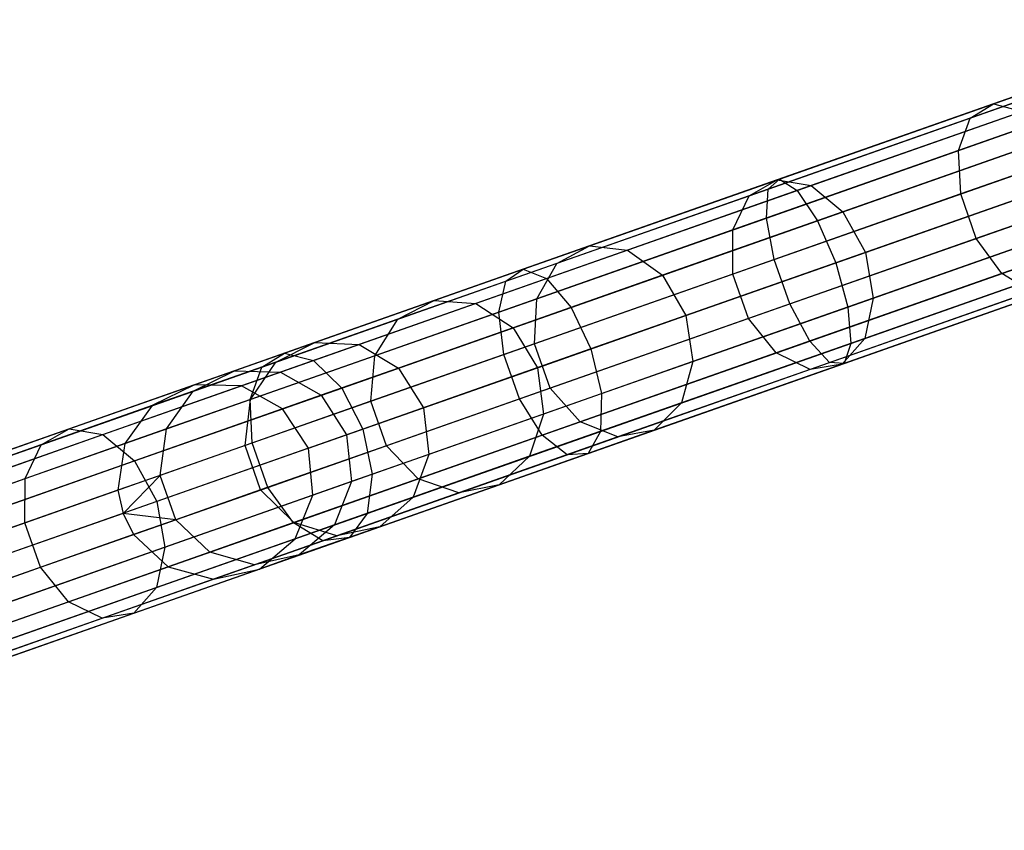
# Model space of a CAD drawing. Extents: x -91 to 91, y -91 to 262.
# Tile 10 of 256: x -80 to -70, y -31 to -23. Entities that reach past the tile are written whole.
import ezdxf

# ---------------------------------------------------------------- set-up
doc = ezdxf.new("R2010")
doc.units = 0
doc.header["$LTSCALE"] = 25.4
doc.layers.get('0').update_dxf_attribs({"linetype": 'CONTINUOUS'})

# ---------------------------------------------------------------- blocks, each defined once
blk = doc.blocks.new('ETE0_STL_1')
at = {"color": 0}
for p, q in [((-67.4011, -22.6745, 317.9055), (-69.8341, -23.5304, 316.4104)), ((-67.4011, -22.6745, 317.9055), (-69.8341, -23.5304, 316.4104)), ((-67.5771, -22.7976, 318.3333), (-70.0681, -23.6739, 316.8025)), ((-67.5771, -22.7976, 318.3333), (-70.0681, -23.6739, 316.8025)), ((-67.6486, -23.1109, 318.6879), (-70.1878, -24.0042, 317.1275)), ((-67.6486, -23.1109, 318.6879), (-70.1878, -24.0042, 317.1275)), ((-72.0066, -24.2946, 171.006), (-69.2819, -23.3361, 170.3488)), ((-72.0066, -24.2946, 171.006), (-69.2819, -23.3361, 170.3488)), ((-72.1192, -24.3954, 170.5519), (-69.3294, -23.414, 169.879)), ((-72.1192, -24.3954, 170.5519), (-69.3294, -23.414, 169.879)), ((-71.8262, -24.4111, 171.4338), (-69.1628, -23.4742, 170.7914)), ((-71.8262, -24.4111, 171.4338), (-69.1628, -23.4742, 170.7914)), ((-69.8341, -23.5304, 316.4104), (-72.0287, -24.3024, 314.5465)), ((-69.8341, -23.5304, 316.4104), (-72.0287, -24.3024, 314.5465)), ((-67.5992, -23.5429, 318.8882), (-70.1657, -24.4457, 317.311)), ((-67.5992, -23.5429, 318.8882), (-70.1657, -24.4457, 317.311)), ((-70.0681, -23.6739, 316.8025), (-69.8341, -23.5304, 316.4104)), ((-70.0681, -23.6739, 316.8025), (-69.8341, -23.5304, 316.4104)), ((-69.8341, -23.5304, 316.4104), (-69.5392, -23.6066, 316.0412)), ((-69.8341, -23.5304, 316.4104), (-69.5392, -23.6066, 316.0412)), ((-70.0681, -23.6739, 316.8025), (-72.3153, -24.4644, 314.894)), ((-70.0681, -23.6739, 316.8025), (-72.3153, -24.4644, 314.894)), ((-72.1382, -24.6903, 170.1754), (-69.2943, -23.6899, 169.4894)), ((-72.1382, -24.6903, 170.1754), (-69.2943, -23.6899, 169.4894)), ((-69.5392, -23.6066, 316.0412), (-71.6845, -24.3613, 314.2192)), ((-69.5392, -23.6066, 316.0412), (-71.6845, -24.3613, 314.2192)), ((-70.1878, -24.0042, 317.1275), (-70.0681, -23.6739, 316.8025)), ((-70.1878, -24.0042, 317.1275), (-70.0681, -23.6739, 316.8025)), ((-71.6193, -24.7181, 171.7372), (-68.9995, -23.7965, 171.1053)), ((-71.6193, -24.7181, 171.7372), (-68.9995, -23.7965, 171.1053)), ((-69.2512, -23.885, 315.7793), (-71.3614, -24.6274, 313.9871)), ((-69.2512, -23.885, 315.7793), (-71.3614, -24.6274, 313.9871)), ((-67.4404, -23.9944, 318.8882), (-70.0069, -24.8972, 317.311)), ((-67.4404, -23.9944, 318.8882), (-70.0069, -24.8972, 317.311)), ((-70.1878, -24.0042, 317.1275), (-72.4785, -24.81, 315.1821)), ((-70.1878, -24.0042, 317.1275), (-72.4785, -24.81, 315.1821)), ((-70.1657, -24.4457, 317.311), (-70.1878, -24.0042, 317.1275)), ((-70.1657, -24.4457, 317.311), (-70.1878, -24.0042, 317.1275)), ((-72.0592, -25.1118, 169.9628), (-69.1849, -24.1007, 169.2695)), ((-72.0592, -25.1118, 169.9628), (-69.1849, -24.1007, 169.2695)), ((-74.6089, -25.2101, 172.0851), (-72.0066, -24.2946, 171.006)), ((-74.6089, -25.2101, 172.0851), (-72.0066, -24.2946, 171.006)), ((-72.1192, -24.3954, 170.5519), (-72.0066, -24.2946, 171.006)), ((-72.1192, -24.3954, 170.5519), (-72.0066, -24.2946, 171.006)), ((-72.0066, -24.2946, 171.006), (-71.8262, -24.4111, 171.4338)), ((-72.0066, -24.2946, 171.006), (-71.8262, -24.4111, 171.4338)), ((-68.8292, -24.2292, 171.2186), (-71.4334, -25.1453, 171.8467)), ((-68.8292, -24.2292, 171.2186), (-71.4334, -25.1453, 171.8467)), ((-74.7837, -25.3327, 171.6568), (-72.1192, -24.3954, 170.5519)), ((-74.7837, -25.3327, 171.6568), (-72.1192, -24.3954, 170.5519)), ((-72.0287, -24.3024, 314.5465), (-73.9358, -24.9733, 312.3557)), ((-72.0287, -24.3024, 314.5465), (-73.9358, -24.9733, 312.3557)), ((-71.6845, -24.3613, 314.2192), (-73.5486, -25.017, 312.0777)), ((-71.6845, -24.3613, 314.2192), (-73.5486, -25.017, 312.0777)), ((-72.3153, -24.4644, 314.894), (-72.0287, -24.3024, 314.5465)), ((-72.3153, -24.4644, 314.894), (-72.0287, -24.3024, 314.5465)), ((-72.1382, -24.6903, 170.1754), (-72.1192, -24.3954, 170.5519)), ((-72.1382, -24.6903, 170.1754), (-72.1192, -24.3954, 170.5519)), ((-72.0287, -24.3024, 314.5465), (-71.6845, -24.3613, 314.2192)), ((-72.0287, -24.3024, 314.5465), (-71.6845, -24.3613, 314.2192)), ((-71.6845, -24.3613, 314.2192), (-71.3614, -24.6274, 313.9871)), ((-71.6845, -24.3613, 314.2192), (-71.3614, -24.6274, 313.9871)), ((-71.1335, -25.0398, 313.9033), (-69.0359, -24.302, 315.6848)), ((-71.1335, -25.0398, 313.9033), (-69.0359, -24.302, 315.6848)), ((-67.2084, -24.362, 318.6879), (-69.7477, -25.2553, 317.1275)), ((-67.2084, -24.362, 318.6879), (-69.7477, -25.2553, 317.1275)), ((-74.37, -25.306, 172.4886), (-71.8262, -24.4111, 171.4338)), ((-74.37, -25.306, 172.4886), (-71.8262, -24.4111, 171.4338)), ((-72.3153, -24.4644, 314.894), (-74.2679, -25.1513, 312.6508)), ((-72.3153, -24.4644, 314.894), (-74.2679, -25.1513, 312.6508)), ((-70.1657, -24.4457, 317.311), (-72.4809, -25.2602, 315.3448)), ((-70.1657, -24.4457, 317.311), (-72.4809, -25.2602, 315.3448)), ((-72.4785, -24.81, 315.1821), (-72.3153, -24.4644, 314.894)), ((-72.4785, -24.81, 315.1821), (-72.3153, -24.4644, 314.894)), ((-71.8262, -24.4111, 171.4338), (-71.6193, -24.7181, 171.7372)), ((-71.8262, -24.4111, 171.4338), (-71.6193, -24.7181, 171.7372)), ((-70.0069, -24.8972, 317.311), (-70.1657, -24.4457, 317.311)), ((-70.0069, -24.8972, 317.311), (-70.1657, -24.4457, 317.311)), ((-71.9004, -25.5633, 169.9628), (-69.0261, -24.5522, 169.2695)), ((-71.9004, -25.5633, 169.9628), (-69.0261, -24.5522, 169.2695)), ((-74.8543, -25.6458, 171.3016), (-72.1382, -24.6903, 170.1754)), ((-74.8543, -25.6458, 171.3016), (-72.1382, -24.6903, 170.1754)), ((-71.3614, -24.6274, 313.9871), (-73.1951, -25.2724, 311.8806)), ((-71.3614, -24.6274, 313.9871), (-73.1951, -25.2724, 311.8806)), ((-72.0592, -25.1118, 169.9628), (-72.1382, -24.6903, 170.1754)), ((-72.0592, -25.1118, 169.9628), (-72.1382, -24.6903, 170.1754)), ((-71.3614, -24.6274, 313.9871), (-71.1335, -25.0398, 313.9033)), ((-71.3614, -24.6274, 313.9871), (-71.1335, -25.0398, 313.9033)), ((-71.3109, -25.5949, 171.7372), (-68.691, -24.6733, 171.1053)), ((-71.3109, -25.5949, 171.7372), (-68.691, -24.6733, 171.1053)), ((-74.1215, -25.5983, 172.7747), (-71.6193, -24.7181, 171.7372)), ((-74.1215, -25.5983, 172.7747), (-71.6193, -24.7181, 171.7372)), ((-71.6193, -24.7181, 171.7372), (-71.4334, -25.1453, 171.8467)), ((-71.6193, -24.7181, 171.7372), (-71.4334, -25.1453, 171.8467)), ((-68.9427, -24.7618, 315.7793), (-71.053, -25.5042, 313.9871)), ((-68.9427, -24.7618, 315.7793), (-71.053, -25.5042, 313.9871)), ((-72.4785, -24.81, 315.1821), (-74.4689, -25.5102, 312.8955)), ((-72.4785, -24.81, 315.1821), (-74.4689, -25.5102, 312.8955)), ((-72.4809, -25.2602, 315.3448), (-72.4785, -24.81, 315.1821)), ((-72.4809, -25.2602, 315.3448), (-72.4785, -24.81, 315.1821)), ((-73.9358, -24.9733, 312.3557), (-75.5124, -25.5279, 309.8872)), ((-73.9358, -24.9733, 312.3557), (-75.5124, -25.5279, 309.8872)), ((-74.2679, -25.1513, 312.6508), (-73.9358, -24.9733, 312.3557)), ((-74.2679, -25.1513, 312.6508), (-73.9358, -24.9733, 312.3557)), ((-73.9358, -24.9733, 312.3557), (-73.5486, -25.017, 312.0777)), ((-73.9358, -24.9733, 312.3557), (-73.5486, -25.017, 312.0777)), ((-70.0069, -24.8972, 317.311), (-72.3221, -25.7117, 315.3448)), ((-70.0069, -24.8972, 317.311), (-72.3221, -25.7117, 315.3448)), ((-71.6981, -25.9414, 170.1754), (-68.8542, -24.941, 169.4894)), ((-71.6981, -25.9414, 170.1754), (-68.8542, -24.941, 169.4894)), ((-69.7477, -25.2553, 317.1275), (-70.0069, -24.8972, 317.311)), ((-69.7477, -25.2553, 317.1275), (-70.0069, -24.8972, 317.311)), ((-73.5486, -25.017, 312.0777), (-75.0898, -25.5592, 309.6648)), ((-73.5486, -25.017, 312.0777), (-75.0898, -25.5592, 309.6648)), ((-73.5486, -25.017, 312.0777), (-73.1951, -25.2724, 311.8806)), ((-73.5486, -25.017, 312.0777), (-73.1951, -25.2724, 311.8806)), ((-72.9562, -25.681, 311.8094), (-71.1335, -25.0398, 313.9033)), ((-72.9562, -25.681, 311.8094), (-71.1335, -25.0398, 313.9033)), ((-71.28, -25.9638, 171.4338), (-68.6166, -25.0269, 170.7914)), ((-71.28, -25.9638, 171.4338), (-68.6166, -25.0269, 170.7914)), ((-71.1335, -25.0398, 313.9033), (-71.053, -25.5042, 313.9871)), ((-71.1335, -25.0398, 313.9033), (-71.053, -25.5042, 313.9871)), ((-74.2679, -25.1513, 312.6508), (-75.8822, -25.7192, 310.1233)), ((-74.2679, -25.1513, 312.6508), (-75.8822, -25.7192, 310.1233)), ((-74.8044, -26.0775, 171.1011), (-72.0592, -25.1118, 169.9628)), ((-74.8044, -26.0775, 171.1011), (-72.0592, -25.1118, 169.9628)), ((-74.4689, -25.5102, 312.8955), (-74.2679, -25.1513, 312.6508)), ((-74.4689, -25.5102, 312.8955), (-74.2679, -25.1513, 312.6508)), ((-71.4334, -25.1453, 171.8467), (-73.9206, -26.0203, 172.878)), ((-71.4334, -25.1453, 171.8467), (-73.9206, -26.0203, 172.878)), ((-71.9004, -25.5633, 169.9628), (-72.0592, -25.1118, 169.9628)), ((-71.9004, -25.5633, 169.9628), (-72.0592, -25.1118, 169.9628)), ((-71.4986, -26.1595, 170.5519), (-68.7088, -25.1781, 169.879)), ((-71.4986, -26.1595, 170.5519), (-68.7088, -25.1781, 169.879)), ((-71.4334, -25.1453, 171.8467), (-71.3109, -25.5949, 171.7372)), ((-71.4334, -25.1453, 171.8467), (-71.3109, -25.5949, 171.7372)), ((-68.993, -25.1593, 316.0412), (-71.1383, -25.9139, 314.2192)), ((-68.993, -25.1593, 316.0412), (-71.1383, -25.9139, 314.2192)), ((-77.0311, -26.0622, 173.5621), (-74.6089, -25.2101, 172.0851)), ((-77.0311, -26.0622, 173.5621), (-74.6089, -25.2101, 172.0851)), ((-74.7837, -25.3327, 171.6568), (-74.6089, -25.2101, 172.0851)), ((-74.7837, -25.3327, 171.6568), (-74.6089, -25.2101, 172.0851)), ((-73.1951, -25.2724, 311.8806), (-74.7111, -25.8057, 309.507)), ((-73.1951, -25.2724, 311.8806), (-74.7111, -25.8057, 309.507)), ((-74.6089, -25.2101, 172.0851), (-74.37, -25.306, 172.4886)), ((-74.6089, -25.2101, 172.0851), (-74.37, -25.306, 172.4886)), ((-72.4809, -25.2602, 315.3448), (-74.4927, -25.9679, 313.0337)), ((-72.4809, -25.2602, 315.3448), (-74.4927, -25.9679, 313.0337)), ((-73.1951, -25.2724, 311.8806), (-72.9562, -25.681, 311.8094)), ((-73.1951, -25.2724, 311.8806), (-72.9562, -25.681, 311.8094)), ((-72.3221, -25.7117, 315.3448), (-72.4809, -25.2602, 315.3448)), ((-72.3221, -25.7117, 315.3448), (-72.4809, -25.2602, 315.3448)), ((-69.7477, -25.2553, 317.1275), (-72.0384, -26.0611, 315.1821)), ((-69.7477, -25.2553, 317.1275), (-72.0384, -26.0611, 315.1821)), ((-71.3477, -26.1676, 171.006), (-68.623, -25.2091, 170.3488)), ((-71.3477, -26.1676, 171.006), (-68.623, -25.2091, 170.3488)), ((-69.4476, -25.4379, 316.8025), (-69.7477, -25.2553, 317.1275)), ((-69.4476, -25.4379, 316.8025), (-69.7477, -25.2553, 317.1275)), ((-77.2638, -26.2052, 173.1691), (-74.7837, -25.3327, 171.6568)), ((-77.2638, -26.2052, 173.1691), (-74.7837, -25.3327, 171.6568)), ((-76.7376, -26.1388, 173.9324), (-74.37, -25.306, 172.4886)), ((-76.7376, -26.1388, 173.9324), (-74.37, -25.306, 172.4886)), ((-74.8543, -25.6458, 171.3016), (-74.7837, -25.3327, 171.6568)), ((-74.8543, -25.6458, 171.3016), (-74.7837, -25.3327, 171.6568)), ((-74.37, -25.306, 172.4886), (-74.1215, -25.5983, 172.7747)), ((-74.37, -25.306, 172.4886), (-74.1215, -25.5983, 172.7747)), ((-69.4476, -25.4379, 316.8025), (-71.6947, -26.2285, 314.894)), ((-69.4476, -25.4379, 316.8025), (-71.6947, -26.2285, 314.894)), ((-69.1752, -25.4033, 316.4104), (-71.3699, -26.1753, 314.5465)), ((-69.1752, -25.4033, 316.4104), (-71.3699, -26.1753, 314.5465)), ((-75.5124, -25.5279, 309.8872), (-76.7231, -25.9538, 307.1965)), ((-75.5124, -25.5279, 309.8872), (-76.7231, -25.9538, 307.1965)), ((-75.0898, -25.5592, 309.6648), (-76.2732, -25.9755, 307.0347)), ((-75.0898, -25.5592, 309.6648), (-76.2732, -25.9755, 307.0347)), ((-74.4689, -25.5102, 312.8955), (-76.1144, -26.0891, 310.3191)), ((-74.4689, -25.5102, 312.8955), (-76.1144, -26.0891, 310.3191)), ((-75.8822, -25.7192, 310.1233), (-75.5124, -25.5279, 309.8872)), ((-75.8822, -25.7192, 310.1233), (-75.5124, -25.5279, 309.8872)), ((-75.5124, -25.5279, 309.8872), (-75.0898, -25.5592, 309.6648)), ((-75.5124, -25.5279, 309.8872), (-75.0898, -25.5592, 309.6648)), ((-75.0898, -25.5592, 309.6648), (-74.7111, -25.8057, 309.507)), ((-75.0898, -25.5592, 309.6648), (-74.7111, -25.8057, 309.507)), ((-74.6456, -26.529, 171.1011), (-71.9004, -25.5633, 169.9628)), ((-74.6456, -26.529, 171.1011), (-71.9004, -25.5633, 169.9628)), ((-74.4927, -25.9679, 313.0337), (-74.4689, -25.5102, 312.8955)), ((-74.4927, -25.9679, 313.0337), (-74.4689, -25.5102, 312.8955)), ((-73.8131, -26.4751, 172.7747), (-71.3109, -25.5949, 171.7372)), ((-73.8131, -26.4751, 172.7747), (-71.3109, -25.5949, 171.7372)), ((-71.053, -25.5042, 313.9871), (-72.8867, -26.1492, 311.8806)), ((-71.053, -25.5042, 313.9871), (-72.8867, -26.1492, 311.8806)), ((-71.6981, -25.9414, 170.1754), (-71.9004, -25.5633, 169.9628)), ((-71.6981, -25.9414, 170.1754), (-71.9004, -25.5633, 169.9628)), ((-71.3109, -25.5949, 171.7372), (-71.28, -25.9638, 171.4338)), ((-71.3109, -25.5949, 171.7372), (-71.28, -25.9638, 171.4338)), ((-71.053, -25.5042, 313.9871), (-71.1383, -25.9139, 314.2192)), ((-71.053, -25.5042, 313.9871), (-71.1383, -25.9139, 314.2192)), ((-77.3823, -26.5351, 172.8432), (-74.8543, -25.6458, 171.3016)), ((-77.3823, -26.5351, 172.8432), (-74.8543, -25.6458, 171.3016)), ((-76.4505, -26.4176, 174.1949), (-74.1215, -25.5983, 172.7747)), ((-76.4505, -26.4176, 174.1949), (-74.1215, -25.5983, 172.7747)), ((-74.8044, -26.0775, 171.1011), (-74.8543, -25.6458, 171.3016)), ((-74.8044, -26.0775, 171.1011), (-74.8543, -25.6458, 171.3016)), ((-74.4631, -26.2111, 309.4501), (-72.9562, -25.681, 311.8094)), ((-74.4631, -26.2111, 309.4501), (-72.9562, -25.681, 311.8094)), ((-74.1215, -25.5983, 172.7747), (-73.9206, -26.0203, 172.878)), ((-74.1215, -25.5983, 172.7747), (-73.9206, -26.0203, 172.878)), ((-72.9562, -25.681, 311.8094), (-72.8867, -26.1492, 311.8806)), ((-72.9562, -25.681, 311.8094), (-72.8867, -26.1492, 311.8806)), ((-75.8822, -25.7192, 310.1233), (-77.1218, -26.1552, 307.3683)), ((-75.8822, -25.7192, 310.1233), (-77.1218, -26.1552, 307.3683)), ((-76.1144, -26.0891, 310.3191), (-75.8822, -25.7192, 310.1233)), ((-76.1144, -26.0891, 310.3191), (-75.8822, -25.7192, 310.1233)), ((-72.3221, -25.7117, 315.3448), (-74.3339, -26.4194, 313.0337)), ((-72.3221, -25.7117, 315.3448), (-74.3339, -26.4194, 313.0337)), ((-72.0384, -26.0611, 315.1821), (-72.3221, -25.7117, 315.3448)), ((-72.0384, -26.0611, 315.1821), (-72.3221, -25.7117, 315.3448)), ((-74.7111, -25.8057, 309.507), (-75.8751, -26.2152, 306.9199)), ((-74.7111, -25.8057, 309.507), (-75.8751, -26.2152, 306.9199)), ((-74.7111, -25.8057, 309.507), (-74.4631, -26.2111, 309.4501)), ((-74.7111, -25.8057, 309.507), (-74.4631, -26.2111, 309.4501)), ((-76.7231, -25.9538, 307.1965), (-77.5406, -26.2414, 304.3442)), ((-76.7231, -25.9538, 307.1965), (-77.5406, -26.2414, 304.3442)), ((-77.1218, -26.1552, 307.3683), (-76.7231, -25.9538, 307.1965)), ((-77.1218, -26.1552, 307.3683), (-76.7231, -25.9538, 307.1965)), ((-76.2732, -25.9755, 307.0347), (-77.0723, -26.2566, 304.2466)), ((-76.2732, -25.9755, 307.0347), (-77.0723, -26.2566, 304.2466)), ((-76.7231, -25.9538, 307.1965), (-76.2732, -25.9755, 307.0347)), ((-76.7231, -25.9538, 307.1965), (-76.2732, -25.9755, 307.0347)), ((-76.2732, -25.9755, 307.0347), (-75.8751, -26.2152, 306.9199)), ((-76.2732, -25.9755, 307.0347), (-75.8751, -26.2152, 306.9199)), ((-74.4927, -25.9679, 313.0337), (-76.1559, -26.5529, 310.4296)), ((-74.4927, -25.9679, 313.0337), (-76.1559, -26.5529, 310.4296)), ((-74.3339, -26.4194, 313.0337), (-74.4927, -25.9679, 313.0337)), ((-74.3339, -26.4194, 313.0337), (-74.4927, -25.9679, 313.0337)), ((-74.4142, -26.8969, 171.3016), (-71.6981, -25.9414, 170.1754)), ((-74.4142, -26.8969, 171.3016), (-71.6981, -25.9414, 170.1754)), ((-73.8238, -26.8586, 172.4886), (-71.28, -25.9638, 171.4338)), ((-73.8238, -26.8586, 172.4886), (-71.28, -25.9638, 171.4338)), ((-71.1383, -25.9139, 314.2192), (-73.0024, -26.5697, 312.0777)), ((-71.1383, -25.9139, 314.2192), (-73.0024, -26.5697, 312.0777)), ((-71.4986, -26.1595, 170.5519), (-71.6981, -25.9414, 170.1754)), ((-71.4986, -26.1595, 170.5519), (-71.6981, -25.9414, 170.1754)), ((-71.1383, -25.9139, 314.2192), (-71.3699, -26.1753, 314.5465)), ((-71.1383, -25.9139, 314.2192), (-71.3699, -26.1753, 314.5465)), ((-71.28, -25.9638, 171.4338), (-71.3477, -26.1676, 171.006)), ((-71.28, -25.9638, 171.4338), (-71.3477, -26.1676, 171.006)), ((-79.2194, -26.832, 175.4043), (-77.0311, -26.0622, 173.5621)), ((-79.2194, -26.832, 175.4043), (-77.0311, -26.0622, 173.5621)), ((-76.1144, -26.0891, 310.3191), (-77.378, -26.5336, 307.5108)), ((-76.1144, -26.0891, 310.3191), (-77.378, -26.5336, 307.5108)), ((-77.3596, -26.9764, 172.6592), (-74.8044, -26.0775, 171.1011)), ((-77.3596, -26.9764, 172.6592), (-74.8044, -26.0775, 171.1011)), ((-77.2638, -26.2052, 173.1691), (-77.0311, -26.0622, 173.5621)), ((-77.2638, -26.2052, 173.1691), (-77.0311, -26.0622, 173.5621)), ((-77.0311, -26.0622, 173.5621), (-76.7376, -26.1388, 173.9324)), ((-77.0311, -26.0622, 173.5621), (-76.7376, -26.1388, 173.9324)), ((-73.9206, -26.0203, 172.878), (-76.2356, -26.8347, 174.2897)), ((-73.9206, -26.0203, 172.878), (-76.2356, -26.8347, 174.2897)), ((-76.1559, -26.5529, 310.4296), (-76.1144, -26.0891, 310.3191)), ((-76.1559, -26.5529, 310.4296), (-76.1144, -26.0891, 310.3191)), ((-74.6456, -26.529, 171.1011), (-74.8044, -26.0775, 171.1011)), ((-74.6456, -26.529, 171.1011), (-74.8044, -26.0775, 171.1011)), ((-72.0384, -26.0611, 315.1821), (-74.0288, -26.7613, 312.8955)), ((-72.0384, -26.0611, 315.1821), (-74.0288, -26.7613, 312.8955)), ((-73.9206, -26.0203, 172.878), (-73.8131, -26.4751, 172.7747)), ((-73.9206, -26.0203, 172.878), (-73.8131, -26.4751, 172.7747)), ((-71.6947, -26.2285, 314.894), (-72.0384, -26.0611, 315.1821)), ((-71.6947, -26.2285, 314.894), (-72.0384, -26.0611, 315.1821)), ((-78.8766, -26.8913, 175.7331), (-76.7376, -26.1388, 173.9324)), ((-78.8766, -26.8913, 175.7331), (-76.7376, -26.1388, 173.9324)), ((-77.1218, -26.1552, 307.3683), (-77.9589, -26.4497, 304.4478)), ((-77.1218, -26.1552, 307.3683), (-77.9589, -26.4497, 304.4478)), ((-77.378, -26.5336, 307.5108), (-77.1218, -26.1552, 307.3683)), ((-77.378, -26.5336, 307.5108), (-77.1218, -26.1552, 307.3683)), ((-76.7376, -26.1388, 173.9324), (-76.4505, -26.4176, 174.1949)), ((-76.7376, -26.1388, 173.9324), (-76.4505, -26.4176, 174.1949)), ((-72.8867, -26.1492, 311.8806), (-74.4026, -26.6825, 309.507)), ((-72.8867, -26.1492, 311.8806), (-74.4026, -26.6825, 309.507)), ((-74.1632, -27.0968, 171.6568), (-71.4986, -26.1595, 170.5519)), ((-74.1632, -27.0968, 171.6568), (-71.4986, -26.1595, 170.5519)), ((-73.9501, -27.083, 172.0851), (-71.3477, -26.1676, 171.006)), ((-73.9501, -27.083, 172.0851), (-71.3477, -26.1676, 171.006)), ((-71.3699, -26.1753, 314.5465), (-73.277, -26.8462, 312.3557)), ((-71.3699, -26.1753, 314.5465), (-73.277, -26.8462, 312.3557)), ((-72.8867, -26.1492, 311.8806), (-73.0024, -26.5697, 312.0777)), ((-72.8867, -26.1492, 311.8806), (-73.0024, -26.5697, 312.0777)), ((-71.3699, -26.1753, 314.5465), (-71.6947, -26.2285, 314.894)), ((-71.3699, -26.1753, 314.5465), (-71.6947, -26.2285, 314.894)), ((-71.3477, -26.1676, 171.006), (-71.4986, -26.1595, 170.5519)), ((-71.3477, -26.1676, 171.006), (-71.4986, -26.1595, 170.5519)), ((-79.5044, -26.9934, 175.0553), (-77.2638, -26.2052, 173.1691)), ((-79.5044, -26.9934, 175.0553), (-77.2638, -26.2052, 173.1691)), ((-77.9589, -26.4497, 304.4478), (-77.5406, -26.2414, 304.3442)), ((-77.9589, -26.4497, 304.4478), (-77.5406, -26.2414, 304.3442)), ((-77.5406, -26.2414, 304.3442), (-77.9465, -26.3842, 301.3943)), ((-77.5406, -26.2414, 304.3442), (-77.9465, -26.3842, 301.3943)), ((-77.5406, -26.2414, 304.3442), (-77.0723, -26.2566, 304.2466)), ((-77.5406, -26.2414, 304.3442), (-77.0723, -26.2566, 304.2466)), ((-77.0723, -26.2566, 304.2466), (-77.4691, -26.3962, 301.3631)), ((-77.0723, -26.2566, 304.2466), (-77.4691, -26.3962, 301.3631)), ((-77.3823, -26.5351, 172.8432), (-77.2638, -26.2052, 173.1691)), ((-77.3823, -26.5351, 172.8432), (-77.2638, -26.2052, 173.1691)), ((-77.0723, -26.2566, 304.2466), (-76.6612, -26.4917, 304.1773)), ((-77.0723, -26.2566, 304.2466), (-76.6612, -26.4917, 304.1773)), ((-75.8751, -26.2152, 306.9199), (-76.6612, -26.4917, 304.1773)), ((-75.8751, -26.2152, 306.9199), (-76.6612, -26.4917, 304.1773)), ((-75.8751, -26.2152, 306.9199), (-75.6202, -26.6182, 306.8785)), ((-75.8751, -26.2152, 306.9199), (-75.6202, -26.6182, 306.8785)), ((-75.6202, -26.6182, 306.8785), (-74.4631, -26.2111, 309.4501)), ((-75.6202, -26.6182, 306.8785), (-74.4631, -26.2111, 309.4501)), ((-74.4631, -26.2111, 309.4501), (-74.4026, -26.6825, 309.507)), ((-74.4631, -26.2111, 309.4501), (-74.4026, -26.6825, 309.507)), ((-71.6947, -26.2285, 314.894), (-73.6474, -26.9154, 312.6508)), ((-71.6947, -26.2285, 314.894), (-73.6474, -26.9154, 312.6508)), ((-77.9465, -26.3842, 301.3943), (-85.2026, -28.9368, 191.3943)), ((-77.9465, -26.3842, 301.3943), (-85.2026, -28.9368, 191.3943)), ((-77.9465, -26.3842, 301.3943), (-78.3745, -26.5959, 301.4275)), ((-77.9465, -26.3842, 301.3943), (-78.3745, -26.5959, 301.4275)), ((-77.4691, -26.3962, 301.3631), (-77.9465, -26.3842, 301.3943)), ((-77.4691, -26.3962, 301.3631), (-77.9465, -26.3842, 301.3943)), ((-77.4691, -26.3962, 301.3631), (-84.7251, -28.9487, 191.3631)), ((-77.4691, -26.3962, 301.3631), (-84.7251, -28.9487, 191.3631)), ((-78.5546, -27.1578, 175.9662), (-76.4505, -26.4176, 174.1949)), ((-78.5546, -27.1578, 175.9662), (-76.4505, -26.4176, 174.1949)), ((-77.9589, -26.4497, 304.4478), (-78.3745, -26.5959, 301.4275)), ((-77.9589, -26.4497, 304.4478), (-78.3745, -26.5959, 301.4275)), ((-78.2313, -26.8337, 304.5338), (-77.9589, -26.4497, 304.4478)), ((-78.2313, -26.8337, 304.5338), (-77.9589, -26.4497, 304.4478)), ((-77.0515, -26.629, 301.341), (-77.4691, -26.3962, 301.3631)), ((-77.0515, -26.629, 301.341), (-77.4691, -26.3962, 301.3631)), ((-76.6612, -26.4917, 304.1773), (-77.0515, -26.629, 301.341)), ((-76.6612, -26.4917, 304.1773), (-77.0515, -26.629, 301.341)), ((-76.6612, -26.4917, 304.1773), (-76.4015, -26.893, 304.1523)), ((-76.6612, -26.4917, 304.1773), (-76.4015, -26.893, 304.1523)), ((-76.4505, -26.4176, 174.1949), (-76.2356, -26.8347, 174.2897)), ((-76.4505, -26.4176, 174.1949), (-76.2356, -26.8347, 174.2897)), ((-76.1421, -27.2944, 174.1949), (-73.8131, -26.4751, 172.7747)), ((-76.1421, -27.2944, 174.1949), (-73.8131, -26.4751, 172.7747)), ((-74.3339, -26.4194, 313.0337), (-75.9971, -27.0044, 310.4296)), ((-74.3339, -26.4194, 313.0337), (-75.9971, -27.0044, 310.4296)), ((-74.0288, -26.7613, 312.8955), (-74.3339, -26.4194, 313.0337)), ((-74.0288, -26.7613, 312.8955), (-74.3339, -26.4194, 313.0337)), ((-73.8131, -26.4751, 172.7747), (-73.8238, -26.8586, 172.4886)), ((-73.8131, -26.4751, 172.7747), (-73.8238, -26.8586, 172.4886)), ((-79.6663, -27.3386, 174.7659), (-77.3823, -26.5351, 172.8432)), ((-79.6663, -27.3386, 174.7659), (-77.3823, -26.5351, 172.8432)), ((-77.378, -26.5336, 307.5108), (-78.2313, -26.8337, 304.5338)), ((-77.378, -26.5336, 307.5108), (-78.2313, -26.8337, 304.5338)), ((-77.433, -27.0022, 307.5912), (-77.378, -26.5336, 307.5108)), ((-77.433, -27.0022, 307.5912), (-77.378, -26.5336, 307.5108)), ((-76.1559, -26.5529, 310.4296), (-77.433, -27.0022, 307.5912)), ((-76.1559, -26.5529, 310.4296), (-77.433, -27.0022, 307.5912)), ((-77.3596, -26.9764, 172.6592), (-77.3823, -26.5351, 172.8432)), ((-77.3596, -26.9764, 172.6592), (-77.3823, -26.5351, 172.8432)), ((-77.2007, -27.4279, 172.6592), (-74.6456, -26.529, 171.1011)), ((-77.2007, -27.4279, 172.6592), (-74.6456, -26.529, 171.1011)), ((-75.9971, -27.0044, 310.4296), (-76.1559, -26.5529, 310.4296)), ((-75.9971, -27.0044, 310.4296), (-76.1559, -26.5529, 310.4296)), ((-74.4142, -26.8969, 171.3016), (-74.6456, -26.529, 171.1011)), ((-74.4142, -26.8969, 171.3016), (-74.6456, -26.529, 171.1011)), ((-73.0024, -26.5697, 312.0777), (-74.5435, -27.1119, 309.6648)), ((-73.0024, -26.5697, 312.0777), (-74.5435, -27.1119, 309.6648)), ((-73.0024, -26.5697, 312.0777), (-73.277, -26.8462, 312.3557)), ((-73.0024, -26.5697, 312.0777), (-73.277, -26.8462, 312.3557)), ((-78.3745, -26.5959, 301.4275), (-85.6306, -29.1485, 191.4275)), ((-78.3745, -26.5959, 301.4275), (-85.6306, -29.1485, 191.4275)), ((-77.0515, -26.629, 301.341), (-84.3076, -29.1816, 191.341)), ((-77.0515, -26.629, 301.341), (-84.3076, -29.1816, 191.341)), ((-78.3745, -26.5959, 301.4275), (-78.655, -26.9828, 301.455)), ((-78.3745, -26.5959, 301.4275), (-78.655, -26.9828, 301.455)), ((-76.7895, -27.0295, 301.333), (-77.0515, -26.629, 301.341)), ((-76.7895, -27.0295, 301.333), (-77.0515, -26.629, 301.341)), ((-76.4015, -26.893, 304.1523), (-75.6202, -26.6182, 306.8785)), ((-76.4015, -26.893, 304.1523), (-75.6202, -26.6182, 306.8785)), ((-75.6202, -26.6182, 306.8785), (-75.5667, -27.092, 306.9199)), ((-75.6202, -26.6182, 306.8785), (-75.5667, -27.092, 306.9199)), ((-74.4026, -26.6825, 309.507), (-75.5667, -27.092, 306.9199)), ((-74.4026, -26.6825, 309.507), (-75.5667, -27.092, 306.9199)), ((-74.4026, -26.6825, 309.507), (-74.5435, -27.1119, 309.6648)), ((-74.4026, -26.6825, 309.507), (-74.5435, -27.1119, 309.6648)), ((-74.0288, -26.7613, 312.8955), (-75.6743, -27.3402, 310.3191)), ((-74.0288, -26.7613, 312.8955), (-75.6743, -27.3402, 310.3191)), ((-73.6474, -26.9154, 312.6508), (-74.0288, -26.7613, 312.8955)), ((-73.6474, -26.9154, 312.6508), (-74.0288, -26.7613, 312.8955)), ((-81.1251, -27.5024, 177.5707), (-79.2194, -26.832, 175.4043)), ((-81.1251, -27.5024, 177.5707), (-79.2194, -26.832, 175.4043)), ((-80.7394, -27.5466, 177.8507), (-78.8766, -26.8913, 175.7331)), ((-80.7394, -27.5466, 177.8507), (-78.8766, -26.8913, 175.7331)), ((-79.5044, -26.9934, 175.0553), (-79.2194, -26.832, 175.4043)), ((-79.5044, -26.9934, 175.0553), (-79.2194, -26.832, 175.4043)), ((-79.2194, -26.832, 175.4043), (-78.8766, -26.8913, 175.7331)), ((-79.2194, -26.832, 175.4043), (-78.8766, -26.8913, 175.7331)), ((-78.8766, -26.8913, 175.7331), (-78.5546, -27.1578, 175.9662)), ((-78.8766, -26.8913, 175.7331), (-78.5546, -27.1578, 175.9662)), ((-78.2313, -26.8337, 304.5338), (-78.655, -26.9828, 301.455)), ((-78.2313, -26.8337, 304.5338), (-78.655, -26.9828, 301.455)), ((-76.2356, -26.8347, 174.2897), (-78.327, -27.5704, 176.0504)), ((-76.2356, -26.8347, 174.2897), (-78.327, -27.5704, 176.0504)), ((-78.2954, -27.3056, 304.5823), (-78.2313, -26.8337, 304.5338)), ((-78.2954, -27.3056, 304.5823), (-78.2313, -26.8337, 304.5338)), ((-76.7895, -27.0295, 301.333), (-76.4015, -26.893, 304.1523)), ((-76.7895, -27.0295, 301.333), (-76.4015, -26.893, 304.1523)), ((-76.4015, -26.893, 304.1523), (-76.3527, -27.3685, 304.1773)), ((-76.4015, -26.893, 304.1523), (-76.3527, -27.3685, 304.1773)), ((-76.2356, -26.8347, 174.2897), (-76.1421, -27.2944, 174.1949)), ((-76.2356, -26.8347, 174.2897), (-76.1421, -27.2944, 174.1949)), ((-76.1914, -27.6915, 173.9324), (-73.8238, -26.8586, 172.4886)), ((-76.1914, -27.6915, 173.9324), (-73.8238, -26.8586, 172.4886)), ((-73.277, -26.8462, 312.3557), (-74.8536, -27.4008, 309.8872)), ((-73.277, -26.8462, 312.3557), (-74.8536, -27.4008, 309.8872)), ((-73.8238, -26.8586, 172.4886), (-73.9501, -27.083, 172.0851)), ((-73.8238, -26.8586, 172.4886), (-73.9501, -27.083, 172.0851)), ((-73.277, -26.8462, 312.3557), (-73.6474, -26.9154, 312.6508)), ((-73.277, -26.8462, 312.3557), (-73.6474, -26.9154, 312.6508)), ((-78.655, -26.9828, 301.455), (-85.911, -29.5354, 191.455)), ((-78.655, -26.9828, 301.455), (-85.911, -29.5354, 191.455)), ((-81.4556, -27.6798, 177.2735), (-79.5044, -26.9934, 175.0553)), ((-81.4556, -27.6798, 177.2735), (-79.5044, -26.9934, 175.0553)), ((-79.668, -27.7884, 174.6025), (-77.3596, -26.9764, 172.6592)), ((-79.668, -27.7884, 174.6025), (-77.3596, -26.9764, 172.6592)), ((-79.6663, -27.3386, 174.7659), (-79.5044, -26.9934, 175.0553)), ((-79.6663, -27.3386, 174.7659), (-79.5044, -26.9934, 175.0553)), ((-78.655, -26.9828, 301.455), (-78.7236, -27.4562, 301.4705)), ((-78.655, -26.9828, 301.455), (-78.7236, -27.4562, 301.4705)), ((-77.2007, -27.4279, 172.6592), (-77.3596, -26.9764, 172.6592)), ((-77.2007, -27.4279, 172.6592), (-77.3596, -26.9764, 172.6592)), ((-76.9422, -27.7862, 172.8432), (-74.4142, -26.8969, 171.3016)), ((-76.9422, -27.7862, 172.8432), (-74.4142, -26.8969, 171.3016)), ((-73.6474, -26.9154, 312.6508), (-75.2617, -27.4832, 310.1233)), ((-73.6474, -26.9154, 312.6508), (-75.2617, -27.4832, 310.1233)), ((-74.1632, -27.0968, 171.6568), (-74.4142, -26.8969, 171.3016)), ((-74.1632, -27.0968, 171.6568), (-74.4142, -26.8969, 171.3016)), ((-76.7895, -27.0295, 301.333), (-84.0456, -29.5821, 191.333)), ((-76.7895, -27.0295, 301.333), (-84.0456, -29.5821, 191.333)), ((-77.433, -27.0022, 307.5912), (-78.2954, -27.3056, 304.5823)), ((-77.433, -27.0022, 307.5912), (-78.2954, -27.3056, 304.5823)), ((-77.2742, -27.4537, 307.5912), (-77.433, -27.0022, 307.5912)), ((-77.2742, -27.4537, 307.5912), (-77.433, -27.0022, 307.5912)), ((-75.9971, -27.0044, 310.4296), (-77.2742, -27.4537, 307.5912)), ((-75.9971, -27.0044, 310.4296), (-77.2742, -27.4537, 307.5912)), ((-76.7431, -27.5058, 301.341), (-76.7895, -27.0295, 301.333)), ((-76.7431, -27.5058, 301.341), (-76.7895, -27.0295, 301.333)), ((-76.3723, -27.9351, 173.5621), (-73.9501, -27.083, 172.0851)), ((-76.3723, -27.9351, 173.5621), (-73.9501, -27.083, 172.0851)), ((-75.5667, -27.092, 306.9199), (-76.3527, -27.3685, 304.1773)), ((-75.5667, -27.092, 306.9199), (-76.3527, -27.3685, 304.1773)), ((-75.6743, -27.3402, 310.3191), (-75.9971, -27.0044, 310.4296)), ((-75.6743, -27.3402, 310.3191), (-75.9971, -27.0044, 310.4296)), ((-75.5667, -27.092, 306.9199), (-75.727, -27.5282, 307.0347)), ((-75.5667, -27.092, 306.9199), (-75.727, -27.5282, 307.0347)), ((-73.9501, -27.083, 172.0851), (-74.1632, -27.0968, 171.6568)), ((-73.9501, -27.083, 172.0851), (-74.1632, -27.0968, 171.6568)), ((-80.387, -27.8024, 178.0493), (-78.5546, -27.1578, 175.9662)), ((-80.387, -27.8024, 178.0493), (-78.5546, -27.1578, 175.9662)), ((-78.5546, -27.1578, 175.9662), (-78.327, -27.5704, 176.0504)), ((-78.5546, -27.1578, 175.9662), (-78.327, -27.5704, 176.0504)), ((-76.6432, -27.9693, 173.1691), (-74.1632, -27.0968, 171.6568)), ((-76.6432, -27.9693, 173.1691), (-74.1632, -27.0968, 171.6568)), ((-74.5435, -27.1119, 309.6648), (-75.727, -27.5282, 307.0347)), ((-74.5435, -27.1119, 309.6648), (-75.727, -27.5282, 307.0347)), ((-74.5435, -27.1119, 309.6648), (-74.8536, -27.4008, 309.8872)), ((-74.5435, -27.1119, 309.6648), (-74.8536, -27.4008, 309.8872)), ((-78.2461, -28.0346, 175.9662), (-76.1421, -27.2944, 174.1949)), ((-78.2461, -28.0346, 175.9662), (-76.1421, -27.2944, 174.1949)), ((-76.1421, -27.2944, 174.1949), (-76.1914, -27.6915, 173.9324)), ((-76.1421, -27.2944, 174.1949), (-76.1914, -27.6915, 173.9324)), ((-81.6553, -28.0383, 177.0271), (-79.6663, -27.3386, 174.7659)), ((-81.6553, -28.0383, 177.0271), (-79.6663, -27.3386, 174.7659)), ((-79.668, -27.7884, 174.6025), (-79.6663, -27.3386, 174.7659)), ((-79.668, -27.7884, 174.6025), (-79.6663, -27.3386, 174.7659)), ((-78.2954, -27.3056, 304.5823), (-78.7236, -27.4562, 301.4705)), ((-78.2954, -27.3056, 304.5823), (-78.7236, -27.4562, 301.4705)), ((-78.2954, -27.3056, 304.5823), (-78.6716, -27.6916, 301.4725)), ((-78.2954, -27.3056, 304.5823), (-78.6716, -27.6916, 301.4725)), ((-78.1366, -27.7571, 304.5823), (-78.2954, -27.3056, 304.5823)), ((-78.1366, -27.7571, 304.5823), (-78.2954, -27.3056, 304.5823)), ((-75.6743, -27.3402, 310.3191), (-76.9379, -27.7847, 307.5108)), ((-75.6743, -27.3402, 310.3191), (-76.9379, -27.7847, 307.5108)), ((-76.3527, -27.3685, 304.1773), (-76.7431, -27.5058, 301.341)), ((-76.3527, -27.3685, 304.1773), (-76.7431, -27.5058, 301.341)), ((-76.3527, -27.3685, 304.1773), (-76.526, -27.8093, 304.2466)), ((-76.3527, -27.3685, 304.1773), (-76.526, -27.8093, 304.2466)), ((-75.2617, -27.4832, 310.1233), (-75.6743, -27.3402, 310.3191)), ((-75.2617, -27.4832, 310.1233), (-75.6743, -27.3402, 310.3191)), ((-78.7236, -27.4562, 301.4705), (-85.9797, -30.0088, 191.4705)), ((-78.7236, -27.4562, 301.4705), (-85.9797, -30.0088, 191.4705)), ((-79.5091, -28.2399, 174.6025), (-77.2007, -27.4279, 172.6592)), ((-79.5091, -28.2399, 174.6025), (-77.2007, -27.4279, 172.6592)), ((-78.7236, -27.4562, 301.4705), (-78.6716, -27.6916, 301.4725)), ((-78.7236, -27.4562, 301.4705), (-78.6716, -27.6916, 301.4725)), ((-77.2742, -27.4537, 307.5912), (-78.1366, -27.7571, 304.5823)), ((-77.2742, -27.4537, 307.5912), (-78.1366, -27.7571, 304.5823)), ((-76.9379, -27.7847, 307.5108), (-77.2742, -27.4537, 307.5912)), ((-76.9379, -27.7847, 307.5108), (-77.2742, -27.4537, 307.5912)), ((-76.9422, -27.7862, 172.8432), (-77.2007, -27.4279, 172.6592)), ((-76.9422, -27.7862, 172.8432), (-77.2007, -27.4279, 172.6592)), ((-75.2617, -27.4832, 310.1233), (-76.5013, -27.9193, 307.3683)), ((-75.2617, -27.4832, 310.1233), (-76.5013, -27.9193, 307.3683)), ((-74.8536, -27.4008, 309.8872), (-76.0642, -27.8267, 307.1965)), ((-74.8536, -27.4008, 309.8872), (-76.0642, -27.8267, 307.1965)), ((-74.8536, -27.4008, 309.8872), (-75.2617, -27.4832, 310.1233)), ((-74.8536, -27.4008, 309.8872), (-75.2617, -27.4832, 310.1233)), ((-76.7431, -27.5058, 301.341), (-83.9991, -30.0584, 191.341)), ((-76.7431, -27.5058, 301.341), (-83.9991, -30.0584, 191.341)), ((-78.327, -27.5704, 176.0504), (-80.1485, -28.2111, 178.1209)), ((-78.327, -27.5704, 176.0504), (-80.1485, -28.2111, 178.1209)), ((-78.327, -27.5704, 176.0504), (-78.2461, -28.0346, 175.9662)), ((-78.327, -27.5704, 176.0504), (-78.2461, -28.0346, 175.9662)), ((-76.9229, -27.9489, 301.3631), (-76.7431, -27.5058, 301.341)), ((-76.9229, -27.9489, 301.3631), (-76.7431, -27.5058, 301.341)), ((-75.727, -27.5282, 307.0347), (-76.526, -27.8093, 304.2466)), ((-75.727, -27.5282, 307.0347), (-76.526, -27.8093, 304.2466)), ((-75.727, -27.5282, 307.0347), (-76.0642, -27.8267, 307.1965)), ((-75.727, -27.5282, 307.0347), (-76.0642, -27.8267, 307.1965)), ((-78.6716, -27.6916, 301.4725), (-85.9276, -30.2442, 191.4725)), ((-78.6716, -27.6916, 301.4725), (-85.9276, -30.2442, 191.4725)), ((-78.1366, -27.7571, 304.5823), (-78.6716, -27.6916, 301.4725)), ((-78.6716, -27.6916, 301.4725), (-78.5648, -27.9077, 301.4705)), ((-78.1366, -27.7571, 304.5823), (-78.6716, -27.6916, 301.4725)), ((-78.6716, -27.6916, 301.4725), (-78.5648, -27.9077, 301.4705)), ((-78.3304, -28.444, 175.7331), (-76.1914, -27.6915, 173.9324)), ((-78.3304, -28.444, 175.7331), (-76.1914, -27.6915, 173.9324)), ((-76.1914, -27.6915, 173.9324), (-76.3723, -27.9351, 173.5621)), ((-76.1914, -27.6915, 173.9324), (-76.3723, -27.9351, 173.5621)), ((-81.6784, -28.4956, 176.8879), (-79.668, -27.7884, 174.6025)), ((-81.6784, -28.4956, 176.8879), (-79.668, -27.7884, 174.6025)), ((-79.5091, -28.2399, 174.6025), (-79.668, -27.7884, 174.6025)), ((-79.5091, -28.2399, 174.6025), (-79.668, -27.7884, 174.6025)), ((-79.2261, -28.5896, 174.7659), (-76.9422, -27.7862, 172.8432)), ((-79.2261, -28.5896, 174.7659), (-76.9422, -27.7862, 172.8432)), ((-78.1366, -27.7571, 304.5823), (-78.5648, -27.9077, 301.4705)), ((-78.1366, -27.7571, 304.5823), (-78.5648, -27.9077, 301.4705)), ((-77.7912, -28.0848, 304.5338), (-78.1366, -27.7571, 304.5823)), ((-77.7912, -28.0848, 304.5338), (-78.1366, -27.7571, 304.5823)), ((-76.9379, -27.7847, 307.5108), (-77.7912, -28.0848, 304.5338)), ((-76.9379, -27.7847, 307.5108), (-77.7912, -28.0848, 304.5338)), ((-76.6432, -27.9693, 173.1691), (-76.9422, -27.7862, 172.8432)), ((-76.6432, -27.9693, 173.1691), (-76.9422, -27.7862, 172.8432)), ((-76.5013, -27.9193, 307.3683), (-76.9379, -27.7847, 307.5108)), ((-76.5013, -27.9193, 307.3683), (-76.9379, -27.7847, 307.5108)), ((-76.526, -27.8093, 304.2466), (-76.9229, -27.9489, 301.3631)), ((-76.526, -27.8093, 304.2466), (-76.9229, -27.9489, 301.3631)), ((-76.526, -27.8093, 304.2466), (-76.8817, -28.1143, 304.3442)), ((-76.526, -27.8093, 304.2466), (-76.8817, -28.1143, 304.3442)), ((-76.0642, -27.8267, 307.1965), (-76.8817, -28.1143, 304.3442)), ((-76.0642, -27.8267, 307.1965), (-76.8817, -28.1143, 304.3442)), ((-76.0642, -27.8267, 307.1965), (-76.5013, -27.9193, 307.3683)), ((-76.0642, -27.8267, 307.1965), (-76.5013, -27.9193, 307.3683)), ((-78.5648, -27.9077, 301.4705), (-85.8209, -30.4603, 191.4705)), ((-78.5648, -27.9077, 301.4705), (-85.8209, -30.4603, 191.4705)), ((-76.9229, -27.9489, 301.3631), (-84.1789, -30.5014, 191.3631)), ((-76.9229, -27.9489, 301.3631), (-84.1789, -30.5014, 191.3631)), ((-78.8838, -28.7574, 175.0553), (-76.6432, -27.9693, 173.1691)), ((-78.8838, -28.7574, 175.0553), (-76.6432, -27.9693, 173.1691)), ((-78.5648, -27.9077, 301.4705), (-78.2149, -28.2339, 301.455)), ((-78.5648, -27.9077, 301.4705), (-78.2149, -28.2339, 301.455)), ((-78.5605, -28.7049, 175.4043), (-76.3723, -27.9351, 173.5621)), ((-78.5605, -28.7049, 175.4043), (-76.3723, -27.9351, 173.5621)), ((-76.5013, -27.9193, 307.3683), (-77.3383, -28.2138, 304.4478)), ((-76.5013, -27.9193, 307.3683), (-77.3383, -28.2138, 304.4478)), ((-77.2877, -28.2571, 301.3943), (-76.9229, -27.9489, 301.3631)), ((-77.2877, -28.2571, 301.3943), (-76.9229, -27.9489, 301.3631)), ((-76.3723, -27.9351, 173.5621), (-76.6432, -27.9693, 173.1691)), ((-76.3723, -27.9351, 173.5621), (-76.6432, -27.9693, 173.1691)), ((-80.0786, -28.6792, 178.0493), (-78.2461, -28.0346, 175.9662)), ((-80.0786, -28.6792, 178.0493), (-78.2461, -28.0346, 175.9662)), ((-78.2461, -28.0346, 175.9662), (-78.3304, -28.444, 175.7331)), ((-78.2461, -28.0346, 175.9662), (-78.3304, -28.444, 175.7331)), ((-77.7912, -28.0848, 304.5338), (-78.2149, -28.2339, 301.455)), ((-77.7912, -28.0848, 304.5338), (-78.2149, -28.2339, 301.455)), ((-77.3383, -28.2138, 304.4478), (-77.7912, -28.0848, 304.5338)), ((-77.3383, -28.2138, 304.4478), (-77.7912, -28.0848, 304.5338)), ((-76.8817, -28.1143, 304.3442), (-77.3383, -28.2138, 304.4478)), ((-76.8817, -28.1143, 304.3442), (-77.3383, -28.2138, 304.4478)), ((-76.8817, -28.1143, 304.3442), (-77.2877, -28.2571, 301.3943)), ((-76.8817, -28.1143, 304.3442), (-77.2877, -28.2571, 301.3943)), ((-78.2149, -28.2339, 301.455), (-85.4709, -30.7864, 191.455)), ((-78.2149, -28.2339, 301.455), (-85.4709, -30.7864, 191.455)), ((-77.2877, -28.2571, 301.3943), (-84.5437, -30.8097, 191.3943)), ((-77.2877, -28.2571, 301.3943), (-84.5437, -30.8097, 191.3943)), ((-81.5195, -28.9471, 176.8879), (-79.5091, -28.2399, 174.6025)), ((-81.5195, -28.9471, 176.8879), (-79.5091, -28.2399, 174.6025)), ((-79.2261, -28.5896, 174.7659), (-79.5091, -28.2399, 174.6025)), ((-79.2261, -28.5896, 174.7659), (-79.5091, -28.2399, 174.6025)), ((-78.2149, -28.2339, 301.455), (-77.7539, -28.36, 301.4275)), ((-78.2149, -28.2339, 301.455), (-77.7539, -28.36, 301.4275)), ((-77.3383, -28.2138, 304.4478), (-77.7539, -28.36, 301.4275)), ((-77.3383, -28.2138, 304.4478), (-77.7539, -28.36, 301.4275)), ((-77.7539, -28.36, 301.4275), (-77.2877, -28.2571, 301.3943)), ((-77.7539, -28.36, 301.4275), (-77.2877, -28.2571, 301.3943)), ((-77.7539, -28.36, 301.4275), (-85.01, -30.9125, 191.4275)), ((-77.7539, -28.36, 301.4275), (-85.01, -30.9125, 191.4275)), ((-80.1932, -29.0993, 177.8507), (-78.3304, -28.444, 175.7331)), ((-80.1932, -29.0993, 177.8507), (-78.3304, -28.444, 175.7331)), ((-78.3304, -28.444, 175.7331), (-78.5605, -28.7049, 175.4043)), ((-78.3304, -28.444, 175.7331), (-78.5605, -28.7049, 175.4043)), ((-81.2152, -29.2894, 177.0271), (-79.2261, -28.5896, 174.7659)), ((-81.2152, -29.2894, 177.0271), (-79.2261, -28.5896, 174.7659)), ((-78.8838, -28.7574, 175.0553), (-79.2261, -28.5896, 174.7659)), ((-78.8838, -28.7574, 175.0553), (-79.2261, -28.5896, 174.7659)), ((-80.8351, -29.4439, 177.2735), (-78.8838, -28.7574, 175.0553)), ((-80.8351, -29.4439, 177.2735), (-78.8838, -28.7574, 175.0553)), ((-80.4663, -29.3753, 177.5707), (-78.5605, -28.7049, 175.4043)), ((-80.4663, -29.3753, 177.5707), (-78.5605, -28.7049, 175.4043)), ((-78.5605, -28.7049, 175.4043), (-78.8838, -28.7574, 175.0553)), ((-78.5605, -28.7049, 175.4043), (-78.8838, -28.7574, 175.0553))]:
    blk.add_line(p, q, dxfattribs=at)

msp = doc.modelspace()

# ---------------------------------------------------------------- block references
at = {"color": 253}
msp.add_blockref('ETE0_STL_1', (0, 0), dxfattribs=at)

doc.saveas('drawing.dxf')
